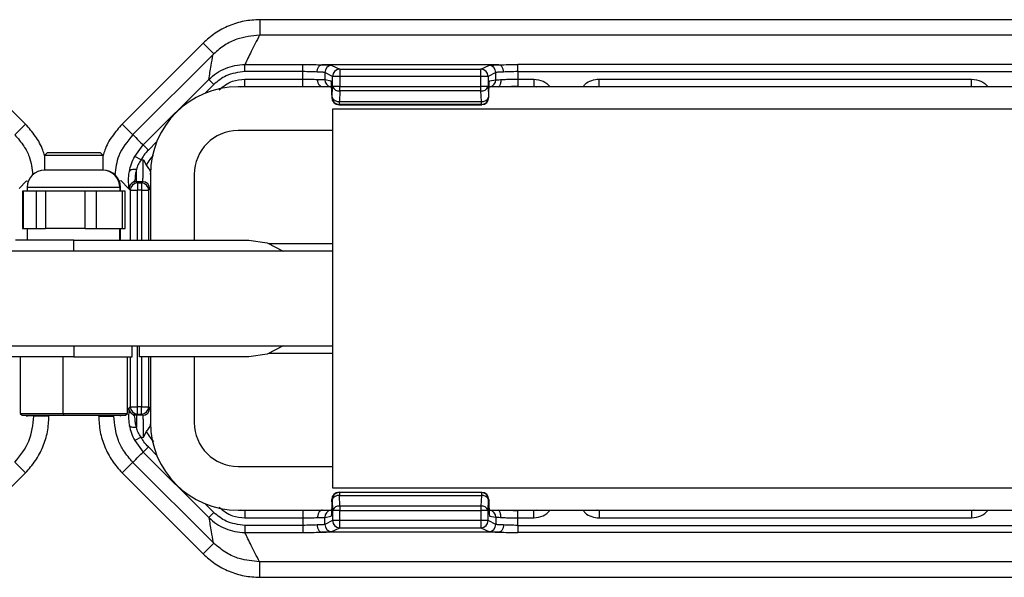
# Model space of a CAD drawing. Header units: millimetres. Extents: x -724 to 2929, y 427 to 799.
# Tile 21 of 50: x 230 to 297, y 427 to 466. Entities that reach past the tile are written whole.
import ezdxf

# ---------------------------------------------------------------- set-up
doc = ezdxf.new("R2010")
doc.units = ezdxf.units.MM

# ---------------------------------------------------------------- blocks, each defined once
blk = doc.blocks.new('Drawing View3')
at = {"color": 7, "linetype": 'Continuous', "lineweight": 25}
for p, q in [((819.957, 22.345), (717.943, 22.345)), ((717.943, 22.345), (717.943, 21.28)), ((819.957, 21.28), (717.943, 21.28)), ((696.345, 20.733), (701.886, 15.193)), ((714.055, 20.733), (708.514, 15.193)), ((714.055, 20.733), (714.785, 20.004)), ((709.253, 14.472), (714.743, 19.962)), ((714.785, 20.004), (714.743, 19.962)), ((716.923, 19.276), (720.898, 19.276)), ((716.923, 18.787), (716.923, 19.276)), ((720.898, 18.787), (720.898, 19.276)), ((734.319, 19.252), (722.191, 19.252)), ((722.885, 19.215), (723.414, 18.951)), ((723.414, 18.951), (733.096, 18.951)), ((733.096, 18.951), (733.625, 19.215)), ((735.612, 18.787), (735.612, 19.276)), ((802.288, 19.276), (735.612, 19.276)), ((709.962, 13.766), (714.447, 18.251)), ((714.794, 17.905), (714.447, 18.251)), ((720.898, 18.787), (716.923, 18.787)), ((716.923, 18.277), (720.898, 18.277)), ((716.923, 17.777), (716.923, 18.277)), ((720.898, 18.277), (720.898, 18.787)), ((720.898, 17.777), (720.898, 18.277)), ((722.925, 18.461), (722.396, 18.725)), ((722.396, 18.725), (722.396, 18.238)), ((722.396, 18.238), (722.821, 18.167)), ((722.925, 17.765), (722.925, 18.461)), ((723.424, 18.451), (723.424, 17.765)), ((733.095, 18.451), (723.424, 18.451)), ((733.095, 17.765), (733.095, 18.451)), ((733.584, 18.451), (733.095, 18.451)), ((733.584, 18.451), (733.584, 17.765)), ((734.114, 18.725), (733.585, 18.461)), ((733.689, 18.157), (734.114, 18.228)), ((734.114, 18.228), (734.114, 18.725)), ((735.612, 18.787), (735.612, 18.277)), ((735.612, 18.787), (802.288, 18.787)), ((735.612, 18.277), (736.71, 18.277)), ((735.612, 18.277), (735.612, 17.777)), ((736.71, 18.277), (736.71, 17.777)), ((741.19, 18.277), (766.71, 18.277)), ((741.19, 17.777), (741.19, 18.277)), ((766.71, 17.777), (766.71, 18.277)), ((714.794, 17.905), (714.202, 17.313)), ((722.938, 17.75), (716.45, 17.75)), ((716.587, 17.75), (716.923, 17.783)), ((716.923, 17.777), (720.898, 17.777)), ((722.897, 17.037), (722.925, 17.765)), ((723.424, 17.765), (722.925, 17.765)), ((723.424, 17.765), (733.095, 17.765)), ((723.424, 17.467), (723.424, 17.765)), ((733.584, 17.765), (733.095, 17.765)), ((733.584, 17.759), (733.613, 17.031)), ((804.328, 17.75), (733.649, 17.75)), ((735.612, 17.777), (736.71, 17.777)), ((736.71, 17.783), (736.875, 17.75)), ((740.998, 17.744), (741.19, 17.783)), ((741.19, 17.778), (741.052, 17.75)), ((741.19, 17.777), (766.71, 17.777)), ((766.71, 17.783), (766.875, 17.75)), ((766.848, 17.75), (766.71, 17.778)), ((722.872, 17.167), (722.873, 17.167)), ((722.872, 17.167), (722.872, 17.025)), ((722.872, 17.025), (722.873, 17.025)), ((722.873, 17.167), (722.873, 17.025)), ((722.873, 17.025), (722.897, 17.037)), ((723.424, 17.467), (723.396, 16.74)), ((733.095, 17.467), (723.424, 17.467)), ((733.123, 16.74), (733.095, 17.467)), ((733.613, 17.027), (733.637, 17.015)), ((733.638, 17.025), (733.638, 17.167)), ((733.638, 17.025), (733.638, 17.167)), ((733.638, 17.167), (733.638, 17.167)), ((733.638, 17.025), (733.638, 17.025)), ((722.95, 16.25), (814.95, 16.25)), ((722.95, -9.75), (722.95, 16.25)), ((723.396, 16.537), (723.372, 16.525)), ((723.372, 16.525), (733.148, 16.525)), ((723.372, 16.525), (723.372, 16.525)), ((723.372, 16.525), (733.148, 16.525)), ((723.396, 16.74), (733.123, 16.74)), ((723.396, 16.537), (723.396, 16.74)), ((733.124, 16.537), (723.396, 16.537)), ((733.148, 16.525), (733.124, 16.537)), ((701.886, 15.193), (701.156, 14.463)), ((708.514, 15.193), (709.244, 14.463)), ((722.95, 14.75), (716.45, 14.75)), ((709.374, 12.984), (709.962, 13.766)), ((710.308, 13.419), (709.962, 13.766)), ((710.887, 13.998), (710.308, 13.419)), ((703.4, 13.25), (703.2, 13.05)), ((703.2, 13.05), (703.2, 12.05)), ((704.805, 13.05), (703.2, 13.05)), ((703.4, 13.25), (704.845, 13.25)), ((707.2, 13.05), (704.805, 13.05)), ((704.845, 13.25), (707, 13.25)), ((707.2, 13.05), (707, 13.25)), ((707.2, 12.05), (707.2, 13.05)), ((709.803, 12.747), (709.374, 12.984)), ((709.803, 12.747), (709.963, 12.747)), ((709.963, 12.747), (710.177, 12.361)), ((707.165, 12.05), (703.2, 12.05)), ((707.165, 12.05), (707.167, 12.05)), ((707.2, 12.05), (707.167, 12.05)), ((709.488, 11.248), (709.488, 12.081)), ((710.45, 11.75), (710.45, 7.25)), ((710.459, 11.743), (710.457, 11.844)), ((713.45, 11.75), (713.45, 7.25)), ((701.962, 11.298), (701.451, 10.786)), ((701.962, 11.298), (702.081, 11.283)), ((702, 10.85), (702, 10.61)), ((708.344, 10.85), (702, 10.85)), ((708.438, 11.298), (708.307, 11.281)), ((708.347, 10.85), (708.344, 10.85)), ((708.347, 10.85), (708.347, 10.61)), ((708.4, 10.85), (708.347, 10.85)), ((708.4, 10.61), (708.4, 10.85)), ((708.438, 11.298), (708.949, 10.786)), ((709.488, 11.248), (709.567, 11.168)), ((709.912, 11.248), (709.488, 11.248)), ((709.567, 11.168), (709.567, 10.668)), ((709.567, 11.168), (709.832, 11.168)), ((709.832, 11.168), (709.912, 11.248)), ((709.832, 11.168), (709.832, 10.668)), ((701.674, 10.61), (701.674, 8.05)), ((701.721, 10.61), (701.674, 10.61)), ((701.721, 10.61), (701.721, 8.05)), ((702.185, 10.61), (701.721, 10.61)), ((702.649, 10.61), (702.185, 10.61)), ((702.649, 8.05), (702.649, 10.61)), ((703.258, 10.61), (702.649, 10.61)), ((703.258, 10.61), (703.258, 8.05)), ((704.621, 10.61), (703.258, 10.61)), ((705.984, 10.61), (704.621, 10.61)), ((705.984, 8.05), (705.984, 10.61)), ((706.737, 10.61), (705.984, 10.61)), ((706.737, 10.61), (706.737, 8.05)), ((707.636, 10.61), (706.737, 10.61)), ((708.534, 10.61), (707.636, 10.61)), ((708.534, 8.05), (708.534, 10.61)), ((708.726, 10.61), (708.534, 10.61)), ((708.726, 8.05), (708.726, 10.61)), ((708.988, 10.748), (708.949, 10.786)), ((709.068, 10.668), (708.988, 10.748)), ((709.068, 10.668), (709.567, 10.668)), ((709.068, 10.668), (709.068, 7.25)), ((709.832, 10.668), (709.567, 10.668)), ((709.567, 7.25), (709.567, 10.668)), ((709.832, 10.668), (710.332, 10.668)), ((709.832, 10.668), (709.832, 7.25)), ((710.412, 10.748), (710.332, 10.668)), ((710.332, 7.25), (710.332, 10.668)), ((701.674, 8.05), (701.721, 8.05)), ((701.721, 8.05), (702.649, 8.05)), ((702, 8.05), (702, 7.25)), ((702.649, 8.05), (703.258, 8.05)), ((705.984, 8.05), (703.258, 8.05)), ((705.984, 8.05), (706.737, 8.05)), ((706.737, 8.05), (708.534, 8.05)), ((708.347, 7.25), (708.347, 8.05)), ((708.4, 7.25), (708.4, 8.05)), ((708.534, 8.05), (708.726, 8.05)), ((705.2, 7.25), (701.2, 7.25)), ((705.2, 7.25), (717.2, 7.25)), ((705.2, 6.5), (705.2, 7.25)), ((722.95, 7), (718.592, 7)), ((722.95, 6.5), (687.45, 6.5)), ((687.45, 0), (722.95, 0)), ((705.2, 0), (705.2, -0.75)), ((709.2, -0.75), (709.2, 0)), ((709.567, -4.168), (709.567, 0)), ((709.7, -0.75), (709.7, 0)), ((718.592, -0.5), (722.95, -0.5)), ((705.2, -0.75), (693.2, -0.75)), ((701.533, -0.75), (701.533, -4.617)), ((704.477, -4.617), (704.477, -0.75)), ((705.2, -0.75), (709.2, -0.75)), ((708.867, -4.617), (708.867, -0.75)), ((709.068, -0.75), (709.068, -4.168)), ((717.2, -0.75), (709.7, -0.75)), ((709.832, -0.75), (709.832, -4.168)), ((710.332, -4.168), (710.332, -0.75)), ((710.45, -0.75), (710.45, -5.25)), ((713.45, -0.75), (713.45, -5.25)), ((701.533, -4.617), (701.667, -4.75)), ((701.533, -4.617), (704.477, -4.617)), ((704.477, -4.617), (704.503, -4.75)), ((704.477, -4.617), (708.867, -4.617)), ((708.733, -4.75), (708.867, -4.617)), ((708.867, -4.369), (708.949, -4.286)), ((708.988, -4.248), (708.949, -4.286)), ((709.068, -4.168), (708.988, -4.248)), ((709.068, -4.168), (709.567, -4.168)), ((709.488, -4.748), (709.567, -4.668)), ((709.567, -4.668), (709.567, -4.168)), ((709.832, -4.168), (709.567, -4.168)), ((709.567, -4.668), (709.832, -4.668)), ((709.832, -4.168), (710.332, -4.168)), ((709.832, -4.668), (709.832, -4.168)), ((709.832, -4.668), (709.912, -4.748)), ((710.412, -4.248), (710.332, -4.168)), ((701.667, -4.75), (704.503, -4.75)), ((702.464, -4.75), (702.464, -4.793)), ((703.496, -4.806), (702.464, -4.806)), ((703.496, -4.806), (703.496, -4.75)), ((704.503, -4.75), (708.733, -4.75)), ((706.904, -4.806), (706.904, -4.75)), ((706.904, -4.806), (707.936, -4.806)), ((707.936, -4.75), (707.936, -4.793)), ((709.912, -4.748), (709.488, -4.748)), ((709.488, -4.748), (709.488, -5.581)), ((709.963, -6.247), (710.177, -5.861)), ((709.803, -6.247), (709.374, -6.484)), ((709.374, -6.484), (709.962, -7.266)), ((709.803, -6.247), (709.963, -6.247)), ((710.308, -6.919), (709.962, -7.266)), ((709.962, -7.266), (714.447, -11.751)), ((710.887, -7.498), (710.308, -6.919)), ((701.886, -8.693), (701.156, -7.963)), ((708.514, -8.693), (709.244, -7.963)), ((709.253, -7.972), (714.743, -13.462)), ((696.345, -14.233), (701.886, -8.693)), ((714.055, -14.233), (708.514, -8.693)), ((716.45, -8.25), (722.95, -8.25)), ((814.95, -9.75), (722.95, -9.75)), ((723.396, -10.037), (723.372, -10.025)), ((723.372, -10.025), (733.148, -10.025)), ((723.372, -10.025), (723.372, -10.025)), ((723.372, -10.025), (733.148, -10.025)), ((723.396, -10.037), (723.396, -10.24)), ((733.124, -10.037), (723.396, -10.037)), ((733.148, -10.025), (733.124, -10.037)), ((722.872, -10.525), (722.873, -10.525)), ((722.872, -10.667), (722.872, -10.525)), ((722.872, -10.667), (722.873, -10.667)), ((722.873, -10.667), (722.873, -10.525)), ((722.873, -10.525), (722.897, -10.537)), ((722.897, -10.537), (722.925, -11.265)), ((723.424, -10.967), (723.396, -10.24)), ((723.396, -10.24), (733.123, -10.24)), ((733.123, -10.24), (733.095, -10.967)), ((733.584, -11.259), (733.613, -10.531)), ((733.613, -10.527), (733.637, -10.515)), ((733.638, -10.667), (733.638, -10.525)), ((733.638, -10.525), (733.638, -10.667)), ((733.638, -10.525), (733.638, -10.525)), ((733.638, -10.667), (733.638, -10.667)), ((714.794, -11.405), (714.202, -10.813)), ((714.794, -11.405), (714.447, -11.751)), ((716.45, -11.25), (722.861, -11.25)), ((716.923, -11.283), (716.587, -11.25)), ((720.898, -11.277), (716.923, -11.277)), ((716.923, -11.277), (716.923, -11.777)), ((720.898, -11.277), (720.898, -11.777)), ((722.925, -11.265), (722.925, -11.961)), ((723.424, -11.265), (722.925, -11.265)), ((723.424, -10.967), (723.424, -11.265)), ((733.095, -10.967), (723.424, -10.967)), ((723.424, -11.951), (723.424, -11.265)), ((723.424, -11.265), (733.095, -11.265)), ((733.095, -11.265), (733.095, -11.951)), ((733.584, -11.265), (733.095, -11.265)), ((733.572, -11.25), (804.251, -11.25)), ((733.584, -11.951), (733.584, -11.265)), ((736.71, -11.277), (735.612, -11.277)), ((735.612, -11.777), (735.612, -11.277)), ((736.875, -11.25), (736.71, -11.283)), ((736.71, -11.777), (736.71, -11.277)), ((741.19, -11.283), (740.998, -11.244)), ((741.19, -11.278), (741.052, -11.25)), ((766.71, -11.277), (741.19, -11.277)), ((741.19, -11.277), (741.19, -11.777)), ((766.875, -11.25), (766.71, -11.283)), ((766.848, -11.25), (766.71, -11.278)), ((766.71, -11.277), (766.71, -11.777)), ((716.923, -11.777), (720.898, -11.777)), ((720.898, -11.777), (720.898, -12.287)), ((722.396, -11.738), (722.821, -11.667)), ((722.396, -12.225), (722.396, -11.738)), ((722.925, -11.961), (722.396, -12.225)), ((733.095, -11.951), (723.424, -11.951)), ((733.584, -11.951), (733.095, -11.951)), ((734.114, -12.225), (733.585, -11.961)), ((733.689, -11.657), (734.114, -11.728)), ((734.114, -11.728), (734.114, -12.225)), ((735.612, -12.287), (735.612, -11.777)), ((735.612, -11.777), (736.71, -11.777)), ((741.19, -11.777), (766.71, -11.777)), ((720.898, -12.287), (716.923, -12.287)), ((716.923, -12.287), (716.923, -12.776)), ((716.923, -12.776), (720.898, -12.776)), ((720.898, -12.287), (720.898, -12.776)), ((734.319, -12.752), (722.191, -12.752)), ((722.885, -12.715), (723.414, -12.451)), ((723.414, -12.451), (733.096, -12.451)), ((733.096, -12.451), (733.625, -12.715)), ((735.612, -12.287), (735.612, -12.776)), ((735.612, -12.287), (802.288, -12.287)), ((802.288, -12.776), (735.612, -12.776)), ((714.785, -13.504), (714.743, -13.462)), ((714.055, -14.233), (714.785, -13.504)), ((819.957, -14.78), (717.943, -14.78)), ((717.943, -15.845), (717.943, -14.78)), ((717.943, -15.845), (819.957, -15.845))]:
    blk.add_line(p, q, dxfattribs=at)
at = {"color": 7, "linetype": 'Continuous', "lineweight": 25, "flags": 128}
for points in [[(709.488, 12.081), (709.4, 12.09), (709.315, 12.092), (709.236, 12.086), (709.165, 12.072), (709.105, 12.052), (709.057, 12.025), (709.024, 11.993), (709.007, 11.957)], [(717.2, 7.25), (718.436, 7.054), (719.532, 6.5)], [(719.532, 0), (718.436, -0.554), (717.2, -0.75)], [(709.488, -5.581), (709.4, -5.59), (709.315, -5.592), (709.236, -5.586), (709.165, -5.572), (709.105, -5.552), (709.057, -5.525), (709.024, -5.493), (709.007, -5.457)]]:
    blk.add_lwpolyline(points, dxfattribs=at)
at = {"color": 7, "linetype": 'Continuous', "lineweight": 25}
for centre, radius, start, end in [((722.886, 18.725), 0.49, 90.12137, 179.93757), ((723.416, 18.46), 0.49, 90.12137, 179.93757), ((723.416, 18.459), 0.491, 90.1836, 179.8164), ((733.094, 18.46), 0.49, 0.06243, 89.87863), ((733.624, 18.725), 0.49, 0.06243, 89.87863), ((722.895, 18.237), 0.499, 179.93639, 257.30598), ((733.625, 18.227), 0.49, 282.8352, 0.05424), ((716.45, 11.75), 6, 90, 180), ((723.361, 17.928), 0.466, 200.59392, 277.80251), ((733.157, 17.919), 0.457, 262.19749, 339.40608), ((723.372, 17.025), 0.5, 180, 270), ((723.373, 17.026), 0.5, 180.06243, 269.87863), ((723.333, 17.201), 0.466, 200.59392, 277.80251), ((723.397, 17.038), 0.5, 180.06243, 269.87863), ((733.185, 17.192), 0.457, 262.19749, 339.40608), ((733.123, 17.028), 0.49, 270.12137, 359.93757), ((733.147, 17.016), 0.49, 270.12137, 359.93757), ((716.45, 11.75), 3, 90, 180), ((703.2, 10.85), 1.2, 90, 180), ((707.157, 10.86), 1.19, 359.52683, 89.51888), ((707.2, 10.85), 1.2, 0, 90), ((709.568, 10.668), 0.5, 90.04597, 179.95403), ((709.832, 10.668), 0.5, 0.04597, 89.95403), ((709.912, 10.748), 0.5, 0.04597, 89.95403), ((709.568, -4.168), 0.5, 180.04597, 269.95403), ((709.832, -4.168), 0.5, 270.04597, 359.95403), ((709.912, -4.248), 0.5, 270.04597, 359.95403), ((716.45, -5.25), 6, 180, 270), ((716.45, -5.25), 3, 180, 270), ((723.372, -10.525), 0.5, 90, 180), ((723.373, -10.526), 0.5, 90.12137, 179.93757), ((723.397, -10.538), 0.5, 90.12137, 179.93757), ((733.123, -10.528), 0.49, 0.06243, 89.87863), ((733.147, -10.516), 0.49, 0.06243, 89.87863), ((723.333, -10.701), 0.466, 82.19749, 159.40608), ((733.185, -10.692), 0.457, 20.59392, 97.80251), ((722.895, -11.737), 0.499, 102.69402, 180.06361), ((723.361, -11.428), 0.466, 82.19749, 159.40608), ((733.157, -11.419), 0.457, 20.59392, 97.80251), ((733.625, -11.727), 0.49, 359.94576, 77.1648), ((723.416, -11.959), 0.491, 180.1836, 269.8164), ((723.416, -11.96), 0.49, 180.06243, 269.87863), ((733.094, -11.96), 0.49, 270.12137, 359.93757), ((722.886, -12.225), 0.49, 180.06243, 269.87863), ((733.624, -12.225), 0.49, 270.12137, 359.93757)]:
    blk.add_arc(centre, radius, start, end, dxfattribs=at)
for points, knots in [([(717.943, 22.345), (717.581, 22.324), (716.861, 22.283), (715.824, 21.953), (714.861, 21.453), (714.323, 20.973), (714.055, 20.733)], [0, 0, 0, 0, 0.251399, 0.500422, 0.750603, 1, 1, 1, 1]), ([(717.924, 21.28), (717.396, 21.227), (716.563, 21.142), (715.512, 20.623), (715.032, 20.214), (714.785, 20.004)], [0, 0, 0, 0, 0.455145, 0.719094, 1, 1, 1, 1]), ([(717.924, 21.28), (717.728, 20.906), (717.38, 20.238), (717.063, 19.57), (716.923, 19.276)], [0, 0, 0, 0, 0.560004, 1, 1, 1, 1]), ([(717.924, 21.28), (717.927, 21.28), (717.934, 21.28), (717.941, 21.28), (717.943, 21.28)], [0, 0, 0, 0, 0.559994, 1, 1, 1, 1]), ([(714.447, 18.251), (714.501, 18.569), (714.596, 19.136), (714.698, 19.71), (714.743, 19.962)], [0, 0, 0, 0, 0.5600014, 1, 1, 1, 1]), ([(714.447, 18.251), (714.619, 18.404), (714.962, 18.71), (715.576, 19.028), (716.235, 19.237), (716.693, 19.263), (716.923, 19.276)], [0, 0, 0, 0, 0.250771, 0.499923, 0.749565, 1, 1, 1, 1]), ([(720.898, 19.276), (721.161, 19.275), (721.63, 19.272), (722.012, 19.258), (722.18, 19.252)], [0, 0, 0, 0, 0.559922, 1, 1, 1, 1]), ([(721.866, 18.762), (721.869, 18.797), (721.873, 18.867), (721.897, 18.968), (721.933, 19.058), (721.992, 19.153), (722.076, 19.231), (722.147, 19.245), (722.18, 19.252)], [0, 0, 0, 0, 0.139541, 0.281229, 0.42135, 0.556376, 0.799485, 1, 1, 1, 1]), ([(722.18, 19.252), (722.181, 19.252), (722.182, 19.252), (722.186, 19.252), (722.189, 19.252), (722.191, 19.252)], [0, 0, 0, 0, 0.279345, 0.559313, 1, 1, 1, 1]), ([(722.191, 19.252), (722.399, 19.246), (722.771, 19.236), (722.85, 19.221), (722.885, 19.215)], [0, 0, 0, 0, 0.559975, 1, 1, 1, 1]), ([(723.414, 18.951), (723.414, 18.951), (723.414, 18.95), (723.414, 18.95), (723.414, 18.95)], [0, 0, 0, 0, 0.56, 1, 1, 1, 1]), ([(723.414, 18.95), (723.415, 18.943), (723.415, 18.928), (723.417, 18.852), (723.419, 18.761), (723.42, 18.672), (723.422, 18.567), (723.424, 18.49), (723.424, 18.451)], [0, 0, 0, 0, 0.19781, 0.429961, 0.559488, 0.697674, 0.844514, 1, 1, 1, 1]), ([(733.625, 19.215), (733.678, 19.223), (733.772, 19.237), (734.152, 19.248), (734.319, 19.252)], [0, 0, 0, 0, 0.560027, 1, 1, 1, 1]), ([(734.319, 19.252), (734.322, 19.252), (734.325, 19.252), (734.328, 19.252), (734.33, 19.252), (734.33, 19.252)], [0, 0, 0, 0, 0.559257, 0.77874, 1, 1, 1, 1]), ([(734.33, 19.252), (734.549, 19.26), (734.938, 19.274), (735.406, 19.276), (735.612, 19.276)], [0, 0, 0, 0, 0.560071, 1, 1, 1, 1]), ([(734.644, 18.762), (734.641, 18.797), (734.637, 18.868), (734.613, 18.968), (734.577, 19.058), (734.518, 19.153), (734.434, 19.231), (734.362, 19.245), (734.33, 19.252)], [0, 0, 0, 0, 0.139837, 0.281809, 0.422153, 0.557296, 0.800225, 1, 1, 1, 1]), ([(716.923, 18.787), (716.476, 18.735), (715.678, 18.642), (715.064, 18.13), (714.794, 17.905)], [0, 0, 0, 0, 0.558912, 1, 1, 1, 1]), ([(715.154, 17.544), (715.447, 17.776), (715.97, 18.191), (716.631, 18.251), (716.923, 18.277)], [0, 0, 0, 0, 0.558952, 1, 1, 1, 1]), ([(721.866, 18.762), (721.717, 18.77), (721.425, 18.784), (721.071, 18.786), (720.898, 18.787)], [0, 0, 0, 0, 0.510825, 1, 1, 1, 1]), ([(720.898, 18.277), (721.079, 18.276), (721.45, 18.273), (721.749, 18.258), (721.903, 18.25)], [0, 0, 0, 0, 0.48812, 1, 1, 1, 1]), ([(722.396, 18.725), (722.38, 18.73), (722.351, 18.737), (722.188, 18.751), (721.989, 18.758), (721.866, 18.762)], [0, 0, 0, 0, 0.302331, 0.570083, 1, 1, 1, 1]), ([(721.903, 18.25), (722.017, 18.248), (722.202, 18.246), (722.354, 18.242), (722.381, 18.239), (722.396, 18.238)], [0, 0, 0, 0, 0.43002, 0.69773, 1, 1, 1, 1]), ([(722.232, 17.75), (722.197, 17.754), (722.119, 17.764), (722.029, 17.842), (721.966, 17.94), (721.929, 18.034), (721.906, 18.139), (721.904, 18.213), (721.903, 18.25)], [0, 0, 0, 0, 0.198541, 0.4416726, 0.5773375, 0.7181968, 0.8604156, 1, 1, 1, 1]), ([(723.424, 18.451), (723.385, 18.452), (723.312, 18.453), (723.192, 18.455), (723.065, 18.458), (722.955, 18.46), (722.935, 18.461), (722.925, 18.461)], [0, 0, 0, 0, 0.155365, 0.290749, 0.500796, 0.757657, 1, 1, 1, 1]), ([(733.585, 18.461), (733.585, 18.461), (733.585, 18.46), (733.584, 18.457), (733.584, 18.454), (733.584, 18.452), (733.584, 18.451)], [0, 0, 0, 0, 0.270759, 0.562561, 0.789542, 1, 1, 1, 1]), ([(734.644, 18.762), (734.521, 18.758), (734.322, 18.751), (734.159, 18.737), (734.13, 18.73), (734.114, 18.725)], [0, 0, 0, 0, 0.429917, 0.697669, 1, 1, 1, 1]), ([(734.444, 18.238), (734.448, 18.202), (734.456, 18.13), (734.446, 18.027), (734.423, 17.935), (734.383, 17.839), (734.333, 17.774), (734.313, 17.766), (734.308, 17.764)], [0, 0, 0, 0, 0.1550213, 0.3132251, 0.4706608, 0.6236755, 0.9052894, 1, 1, 1, 1]), ([(734.444, 18.238), (734.524, 18.244), (734.681, 18.256), (734.978, 18.268), (735.291, 18.275), (735.507, 18.276), (735.612, 18.277)], [0, 0, 0, 0, 0.263642, 0.518162, 0.7636, 1, 1, 1, 1]), ([(735.612, 18.787), (735.439, 18.786), (735.085, 18.784), (734.793, 18.77), (734.644, 18.762)], [0, 0, 0, 0, 0.489175, 1, 1, 1, 1]), ([(736.71, 18.277), (736.933, 18.251), (737.37, 18.201), (737.687, 17.898), (737.842, 17.75)], [0, 0, 0, 0, 0.512053, 1, 1, 1, 1]), ([(740.093, 17.75), (740.137, 17.813), (740.28, 18.019), (740.677, 18.219), (741.019, 18.258), (741.19, 18.277)], [0, 0, 0, 0, 0.182008, 0.590038, 1, 1, 1, 1]), ([(766.71, 18.277), (766.933, 18.251), (767.37, 18.201), (767.687, 17.898), (767.843, 17.75)], [0, 0, 0, 0, 0.5110526, 1, 1, 1, 1]), ([(722.873, 17.167), (722.872, 17.308), (722.87, 17.601), (722.856, 17.936), (722.838, 18.132), (722.827, 18.156), (722.821, 18.167)], [0, 0, 0, 0, 0.2702044, 0.5621819, 0.789489, 1, 1, 1, 1]), ([(722.945, 17.76), (722.935, 17.75), (722.912, 17.726), (722.896, 17.615), (722.885, 17.427), (722.88, 17.258), (722.878, 17.167)], [0, 0, 0, 0, 0.168558, 0.399815, 0.675408, 1, 1, 1, 1]), ([(733.584, 17.765), (733.584, 17.763), (733.584, 17.761), (733.584, 17.759), (733.584, 17.759)], [0, 0, 0, 0, 0.559934, 1, 1, 1, 1]), ([(733.638, 17.167), (733.639, 17.307), (733.641, 17.597), (733.654, 17.928), (733.672, 18.122), (733.684, 18.146), (733.689, 18.157)], [0, 0, 0, 0, 0.270204, 0.562182, 0.789489, 1, 1, 1, 1]), ([(734.309, 17.756), (734.349, 17.758), (734.486, 17.765), (734.786, 17.774), (735.187, 17.782), (735.47, 17.783), (735.612, 17.783)], [0, 0, 0, 0, 0.121339, 0.414054, 0.706904, 1, 1, 1, 1]), ([(733.613, 17.031), (733.613, 17.031), (733.613, 17.029), (733.613, 17.028), (733.613, 17.027), (733.613, 17.027)], [0, 0, 0, 0, 0.277305, 0.56188, 1, 1, 1, 1]), ([(733.637, 17.015), (733.637, 17.015), (733.637, 17.015), (733.638, 17.017), (733.638, 17.019), (733.638, 17.022), (733.638, 17.024), (733.638, 17.025)], [0, 0, 0, 0, 0.176591, 0.367133, 0.563896, 0.790766, 1, 1, 1, 1]), ([(733.148, 16.525), (733.148, 16.525), (733.148, 16.525), (733.148, 16.525), (733.148, 16.525)], [0, 0, 0, 0, 0.56, 1, 1, 1, 1]), ([(703.186, 13.05), (703.153, 13.17), (703.022, 13.635), (702.599, 14.382), (702.124, 14.922), (701.886, 15.193)], [0, 0, 0, 0, 0.147926, 0.572025, 1, 1, 1, 1]), ([(708.514, 15.193), (708.276, 14.922), (707.801, 14.382), (707.378, 13.635), (707.247, 13.17), (707.214, 13.05)], [0, 0, 0, 0, 0.427975, 0.852073, 1, 1, 1, 1]), ([(701.156, 14.463), (701.375, 14.211), (701.769, 13.757), (702.252, 12.835), (702.334, 12.142), (702.384, 11.717)], [0, 0, 0, 0, 0.325025, 0.586348, 1, 1, 1, 1]), ([(709.244, 14.463), (708.863, 14.004), (708.193, 13.198), (708.072, 12.166), (708.019, 11.721)], [0, 0, 0, 0, 0.569809, 1, 1, 1, 1]), ([(709.253, 14.472), (709.251, 14.47), (709.248, 14.467), (709.245, 14.465), (709.244, 14.463)], [0, 0, 0, 0, 0.56, 1, 1, 1, 1]), ([(709.253, 14.472), (709.379, 14.334), (709.604, 14.087), (709.853, 13.864), (709.962, 13.766)], [0, 0, 0, 0, 0.560004, 1, 1, 1, 1]), ([(709.007, 11.957), (709.045, 12.13), (709.122, 12.478), (709.29, 12.815), (709.374, 12.984)], [0, 0, 0, 0, 0.498303, 1, 1, 1, 1]), ([(710.308, 13.419), (710.201, 13.303), (710.01, 13.096), (709.866, 12.854), (709.803, 12.747)], [0, 0, 0, 0, 0.559707, 1, 1, 1, 1]), ([(710.177, 12.361), (710.253, 12.503), (710.388, 12.756), (710.583, 12.966), (710.669, 13.059)], [0, 0, 0, 0, 0.5598036, 1, 1, 1, 1]), ([(709.803, 12.747), (709.731, 12.639), (709.589, 12.424), (709.521, 12.194), (709.488, 12.081)], [0, 0, 0, 0, 0.507374, 1, 1, 1, 1]), ([(709.912, 11.248), (709.916, 11.259), (709.924, 11.28), (709.936, 11.423), (709.95, 11.701), (709.961, 12.174), (709.962, 12.56), (709.963, 12.747)], [0, 0, 0, 0, 0.1532647, 0.2879693, 0.5008785, 0.7569683, 1, 1, 1, 1]), ([(710.177, 12.361), (710.208, 12.314), (710.269, 12.22), (710.375, 12.099), (710.444, 11.98), (710.453, 11.886), (710.457, 11.844)], [0, 0, 0, 0, 0.249356, 0.499656, 0.772858, 1, 1, 1, 1]), ([(708.954, 11.285), (708.953, 11.387), (708.952, 11.593), (708.988, 11.835), (709.007, 11.957)], [0, 0, 0, 0, 0.493609, 1, 1, 1, 1]), ([(709.488, 12.081), (709.461, 11.965), (709.408, 11.733), (709.41, 11.462), (709.384, 11.33), (709.312, 11.256), (709.231, 11.2), (709.114, 11.103), (709.01, 10.943), (708.996, 10.819), (708.988, 10.748)], [0, 0, 0, 0, 0.199132, 0.396786, 0.598319, 0.653095, 0.717496, 0.81564, 0.895739, 1, 1, 1, 1]), ([(708.988, 10.748), (708.981, 10.787), (708.968, 10.856), (708.958, 11.153), (708.954, 11.284)], [0, 0, 0, 0, 0.559781, 1, 1, 1, 1]), ([(709.488, 11.248), (709.453, 11.246), (709.386, 11.242), (709.261, 11.202), (709.125, 11.111), (709.034, 10.975), (708.994, 10.85), (708.99, 10.782), (708.988, 10.748)], [0, 0, 0, 0, 0.130705, 0.25774, 0.5, 0.742232, 0.869274, 1, 1, 1, 1]), ([(708.988, -4.248), (708.981, -4.287), (708.968, -4.356), (708.958, -4.653), (708.954, -4.784)], [0, 0, 0, 0, 0.559781, 1, 1, 1, 1]), ([(709.488, -4.748), (709.453, -4.746), (709.386, -4.742), (709.261, -4.702), (709.125, -4.611), (709.034, -4.475), (708.994, -4.35), (708.99, -4.282), (708.988, -4.248)], [0, 0, 0, 0, 0.130726, 0.257768, 0.5000002, 0.7422598, 0.8692948, 1, 1, 1, 1]), ([(709.488, -5.581), (709.461, -5.465), (709.408, -5.233), (709.41, -4.962), (709.384, -4.83), (709.312, -4.756), (709.231, -4.7), (709.114, -4.603), (709.01, -4.443), (708.996, -4.319), (708.988, -4.248)], [0, 0, 0, 0, 0.199132, 0.396786, 0.598319, 0.653095, 0.717496, 0.81564, 0.895739, 1, 1, 1, 1]), ([(701.156, -7.963), (701.53, -7.501), (702.278, -6.577), (702.402, -5.396), (702.464, -4.806)], [0, 0, 0, 0, 0.5004535, 1, 1, 1, 1]), ([(701.886, -8.693), (702.127, -8.422), (702.607, -7.884), (703.107, -6.918), (703.435, -5.884), (703.475, -5.165), (703.496, -4.806)], [0, 0, 0, 0, 0.251262, 0.500249, 0.750474, 1, 1, 1, 1]), ([(701.962, -4.798), (702.056, -4.779), (702.223, -4.745), (702.39, -4.778), (702.464, -4.793)], [0, 0, 0, 0, 0.560019, 1, 1, 1, 1]), ([(702.464, -4.806), (702.464, -4.803), (702.464, -4.799), (702.464, -4.795), (702.464, -4.793)], [0, 0, 0, 0, 0.56, 1, 1, 1, 1]), ([(706.904, -4.806), (706.925, -5.165), (706.965, -5.884), (707.293, -6.918), (707.793, -7.884), (708.273, -8.422), (708.514, -8.693)], [0, 0, 0, 0, 0.249526, 0.499751, 0.748738, 1, 1, 1, 1]), ([(708.438, -4.798), (708.344, -4.779), (708.177, -4.745), (708.01, -4.778), (707.936, -4.793)], [0, 0, 0, 0, 0.5600186, 1, 1, 1, 1]), ([(707.936, -4.806), (707.936, -4.803), (707.936, -4.799), (707.936, -4.795), (707.936, -4.793)], [0, 0, 0, 0, 0.56, 1, 1, 1, 1]), ([(709.244, -7.963), (709.025, -7.711), (708.629, -7.257), (708.092, -6.207), (707.999, -5.372), (707.936, -4.806)], [0, 0, 0, 0, 0.2860724, 0.5160768, 1, 1, 1, 1]), ([(708.954, -4.785), (708.953, -4.887), (708.952, -5.093), (708.988, -5.335), (709.007, -5.457)], [0, 0, 0, 0, 0.4936086, 1, 1, 1, 1]), ([(709.912, -4.748), (709.916, -4.759), (709.924, -4.78), (709.936, -4.923), (709.95, -5.201), (709.961, -5.674), (709.962, -6.06), (709.963, -6.247)], [0, 0, 0, 0, 0.153275, 0.287982, 0.500879, 0.756977, 1, 1, 1, 1]), ([(710.177, -5.861), (710.204, -5.818), (710.265, -5.724), (710.37, -5.606), (710.435, -5.492), (710.454, -5.407), (710.457, -5.361), (710.457, -5.349), (710.457, -5.346), (710.457, -5.345), (710.457, -5.344), (710.457, -5.344), (710.457, -5.344)], [0, 0, 0, 0, 0.2254536, 0.4991843, 0.7488936, 0.936665, 0.9832277, 0.9952343, 0.9984824, 0.99944, 0.999764, 1, 1, 1, 1]), ([(709.007, -5.457), (709.045, -5.63), (709.122, -5.978), (709.29, -6.315), (709.374, -6.484)], [0, 0, 0, 0, 0.498303, 1, 1, 1, 1]), ([(709.803, -6.247), (709.731, -6.139), (709.589, -5.924), (709.521, -5.694), (709.488, -5.581)], [0, 0, 0, 0, 0.507374, 1, 1, 1, 1]), ([(710.177, -5.861), (710.253, -6.003), (710.388, -6.256), (710.583, -6.466), (710.669, -6.559)], [0, 0, 0, 0, 0.5598036, 1, 1, 1, 1]), ([(710.308, -6.919), (710.201, -6.803), (710.01, -6.596), (709.866, -6.354), (709.803, -6.247)], [0, 0, 0, 0, 0.5597072, 1, 1, 1, 1]), ([(709.253, -7.972), (709.379, -7.834), (709.604, -7.587), (709.853, -7.364), (709.962, -7.266)], [0, 0, 0, 0, 0.560004, 1, 1, 1, 1]), ([(709.253, -7.972), (709.251, -7.97), (709.248, -7.967), (709.245, -7.965), (709.244, -7.963)], [0, 0, 0, 0, 0.56, 1, 1, 1, 1]), ([(733.148, -10.025), (733.148, -10.025), (733.148, -10.025), (733.148, -10.025), (733.148, -10.025)], [0, 0, 0, 0, 0.56, 1, 1, 1, 1]), ([(722.873, -10.667), (722.872, -10.808), (722.87, -11.101), (722.856, -11.436), (722.838, -11.632), (722.827, -11.656), (722.821, -11.667)], [0, 0, 0, 0, 0.270204, 0.562182, 0.789489, 1, 1, 1, 1]), ([(733.567, -11.257), (733.577, -11.247), (733.599, -11.223), (733.615, -11.112), (733.626, -10.925), (733.63, -10.758), (733.632, -10.667)], [0, 0, 0, 0, 0.171351, 0.401912, 0.676602, 1, 1, 1, 1]), ([(733.613, -10.531), (733.613, -10.531), (733.613, -10.529), (733.613, -10.528), (733.613, -10.527), (733.613, -10.527)], [0, 0, 0, 0, 0.277305, 0.56188, 1, 1, 1, 1]), ([(733.637, -10.515), (733.637, -10.515), (733.637, -10.515), (733.638, -10.517), (733.638, -10.519), (733.638, -10.522), (733.638, -10.524), (733.638, -10.525)], [0, 0, 0, 0, 0.176591, 0.367133, 0.563896, 0.790766, 1, 1, 1, 1]), ([(733.638, -10.667), (733.639, -10.807), (733.641, -11.097), (733.654, -11.428), (733.672, -11.622), (733.684, -11.646), (733.689, -11.657)], [0, 0, 0, 0, 0.2702044, 0.5621819, 0.789489, 1, 1, 1, 1]), ([(716.923, -12.287), (716.476, -12.235), (715.678, -12.142), (715.064, -11.63), (714.794, -11.405)], [0, 0, 0, 0, 0.558912, 1, 1, 1, 1]), ([(715.154, -11.044), (715.447, -11.276), (715.97, -11.691), (716.631, -11.751), (716.923, -11.777)], [0, 0, 0, 0, 0.558952, 1, 1, 1, 1]), ([(722.232, -11.25), (722.197, -11.254), (722.119, -11.264), (722.029, -11.343), (721.967, -11.441), (721.929, -11.535), (721.906, -11.64), (721.904, -11.713), (721.903, -11.75)], [0, 0, 0, 0, 0.1998895, 0.4433923, 0.5788608, 0.7193153, 0.8609962, 1, 1, 1, 1]), ([(733.584, -11.265), (733.584, -11.263), (733.584, -11.261), (733.584, -11.259), (733.584, -11.259)], [0, 0, 0, 0, 0.559934, 1, 1, 1, 1]), ([(734.444, -11.738), (734.448, -11.702), (734.456, -11.63), (734.446, -11.526), (734.423, -11.434), (734.382, -11.339), (734.332, -11.274), (734.312, -11.266), (734.307, -11.264)], [0, 0, 0, 0, 0.155151, 0.313518, 0.471154, 0.62438, 0.906228, 1, 1, 1, 1]), ([(735.612, -11.283), (735.47, -11.283), (735.187, -11.282), (734.786, -11.274), (734.486, -11.265), (734.349, -11.258), (734.309, -11.256)], [0, 0, 0, 0, 0.293013, 0.58578, 0.878412, 1, 1, 1, 1]), ([(736.71, -11.777), (736.933, -11.751), (737.37, -11.701), (737.687, -11.398), (737.842, -11.25)], [0, 0, 0, 0, 0.512053, 1, 1, 1, 1]), ([(740.093, -11.25), (740.137, -11.313), (740.28, -11.519), (740.677, -11.719), (741.019, -11.758), (741.19, -11.777)], [0, 0, 0, 0, 0.182008, 0.590038, 1, 1, 1, 1]), ([(766.71, -11.777), (766.933, -11.751), (767.37, -11.701), (767.687, -11.398), (767.843, -11.25)], [0, 0, 0, 0, 0.511053, 1, 1, 1, 1]), ([(714.447, -11.751), (714.619, -11.904), (714.962, -12.21), (715.576, -12.528), (716.235, -12.737), (716.693, -12.763), (716.923, -12.776)], [0, 0, 0, 0, 0.250771, 0.499923, 0.749565, 1, 1, 1, 1]), ([(714.447, -11.751), (714.501, -12.069), (714.596, -12.636), (714.698, -13.21), (714.743, -13.462)], [0, 0, 0, 0, 0.5600014, 1, 1, 1, 1]), ([(720.898, -11.777), (721.079, -11.776), (721.45, -11.773), (721.749, -11.758), (721.903, -11.75)], [0, 0, 0, 0, 0.48812, 1, 1, 1, 1]), ([(721.903, -11.75), (722.017, -11.748), (722.202, -11.746), (722.354, -11.742), (722.381, -11.739), (722.396, -11.738)], [0, 0, 0, 0, 0.43002, 0.69773, 1, 1, 1, 1]), ([(723.424, -11.951), (723.385, -11.952), (723.312, -11.953), (723.192, -11.955), (723.065, -11.958), (722.955, -11.96), (722.935, -11.961), (722.925, -11.961)], [0, 0, 0, 0, 0.1553901, 0.2907832, 0.5007964, 0.7576783, 1, 1, 1, 1]), ([(723.414, -12.45), (723.415, -12.443), (723.415, -12.428), (723.417, -12.352), (723.419, -12.261), (723.42, -12.172), (723.422, -12.067), (723.424, -11.99), (723.424, -11.951)], [0, 0, 0, 0, 0.19781, 0.429961, 0.559488, 0.697674, 0.844514, 1, 1, 1, 1]), ([(733.585, -11.961), (733.585, -11.961), (733.585, -11.96), (733.584, -11.957), (733.584, -11.954), (733.584, -11.952), (733.584, -11.951)], [0, 0, 0, 0, 0.270759, 0.562561, 0.789542, 1, 1, 1, 1]), ([(734.444, -11.738), (734.524, -11.744), (734.681, -11.756), (734.978, -11.768), (735.291, -11.775), (735.507, -11.776), (735.612, -11.777)], [0, 0, 0, 0, 0.263642, 0.518162, 0.7636, 1, 1, 1, 1]), ([(717.924, -14.78), (717.728, -14.406), (717.38, -13.738), (717.063, -13.07), (716.923, -12.776)], [0, 0, 0, 0, 0.560004, 1, 1, 1, 1]), ([(721.866, -12.262), (721.717, -12.27), (721.425, -12.284), (721.071, -12.286), (720.898, -12.287)], [0, 0, 0, 0, 0.510825, 1, 1, 1, 1]), ([(720.898, -12.776), (721.161, -12.775), (721.63, -12.772), (722.012, -12.758), (722.18, -12.752)], [0, 0, 0, 0, 0.559922, 1, 1, 1, 1]), ([(722.396, -12.225), (722.38, -12.23), (722.351, -12.237), (722.188, -12.251), (721.989, -12.258), (721.866, -12.262)], [0, 0, 0, 0, 0.302331, 0.570083, 1, 1, 1, 1]), ([(721.866, -12.262), (721.869, -12.297), (721.873, -12.368), (721.897, -12.468), (721.933, -12.558), (721.992, -12.653), (722.076, -12.731), (722.148, -12.745), (722.18, -12.752)], [0, 0, 0, 0, 0.1398372, 0.2818093, 0.4221533, 0.5572961, 0.800225, 1, 1, 1, 1]), ([(722.18, -12.752), (722.181, -12.752), (722.182, -12.752), (722.186, -12.752), (722.189, -12.752), (722.191, -12.752)], [0, 0, 0, 0, 0.279345, 0.559313, 1, 1, 1, 1]), ([(722.191, -12.752), (722.399, -12.746), (722.771, -12.736), (722.85, -12.721), (722.885, -12.715)], [0, 0, 0, 0, 0.559975, 1, 1, 1, 1]), ([(723.414, -12.451), (723.414, -12.451), (723.414, -12.45), (723.414, -12.45), (723.414, -12.45)], [0, 0, 0, 0, 0.56, 1, 1, 1, 1]), ([(733.625, -12.715), (733.678, -12.723), (733.772, -12.737), (734.152, -12.748), (734.319, -12.752)], [0, 0, 0, 0, 0.560027, 1, 1, 1, 1]), ([(734.644, -12.262), (734.521, -12.258), (734.322, -12.251), (734.159, -12.237), (734.13, -12.23), (734.114, -12.225)], [0, 0, 0, 0, 0.429917, 0.697669, 1, 1, 1, 1]), ([(734.319, -12.752), (734.322, -12.752), (734.325, -12.752), (734.328, -12.752), (734.33, -12.752), (734.33, -12.752)], [0, 0, 0, 0, 0.5592574, 0.7787404, 1, 1, 1, 1]), ([(734.644, -12.262), (734.641, -12.297), (734.637, -12.367), (734.613, -12.468), (734.577, -12.558), (734.518, -12.653), (734.434, -12.731), (734.363, -12.745), (734.33, -12.752)], [0, 0, 0, 0, 0.139541, 0.281229, 0.42135, 0.556376, 0.799485, 1, 1, 1, 1]), ([(734.33, -12.752), (734.549, -12.76), (734.938, -12.774), (735.406, -12.776), (735.612, -12.776)], [0, 0, 0, 0, 0.560071, 1, 1, 1, 1]), ([(735.612, -12.287), (735.439, -12.286), (735.085, -12.284), (734.793, -12.27), (734.644, -12.262)], [0, 0, 0, 0, 0.489175, 1, 1, 1, 1]), ([(717.924, -14.78), (717.455, -14.738), (716.668, -14.667), (715.597, -14.188), (715.069, -13.743), (714.785, -13.504)], [0, 0, 0, 0, 0.404901, 0.678921, 1, 1, 1, 1]), ([(714.055, -14.233), (714.323, -14.473), (714.861, -14.953), (715.824, -15.453), (716.861, -15.783), (717.581, -15.824), (717.943, -15.845)], [0, 0, 0, 0, 0.249397, 0.499578, 0.748601, 1, 1, 1, 1]), ([(717.924, -14.78), (717.927, -14.78), (717.934, -14.78), (717.941, -14.78), (717.943, -14.78)], [0, 0, 0, 0, 0.559994, 1, 1, 1, 1])]:
    blk.add_open_spline(points, degree=3, knots=knots, dxfattribs=at)
for points in [[(733.095, 18.451), (733.095, 18.515), (733.095, 18.644), (733.095, 18.808), (733.095, 18.924), (733.095, 18.942), (733.096, 18.951)], [(734.114, 18.228), (734.135, 18.23), (734.177, 18.233), (734.355, 18.236), (734.444, 18.238)], [(733.095, 17.467), (733.095, 17.513), (733.095, 17.604), (733.095, 17.711), (733.095, 17.765)], [(733.124, 16.537), (733.124, 16.541), (733.124, 16.548), (733.124, 16.59), (733.123, 16.653), (733.123, 16.711), (733.123, 16.74)], [(733.124, -10.037), (733.124, -10.041), (733.124, -10.048), (733.124, -10.09), (733.123, -10.153), (733.123, -10.211), (733.123, -10.24)], [(733.095, -10.967), (733.095, -11.013), (733.095, -11.104), (733.095, -11.211), (733.095, -11.265)], [(733.095, -11.951), (733.095, -12.015), (733.095, -12.144), (733.095, -12.308), (733.095, -12.424), (733.095, -12.442), (733.096, -12.451)], [(734.114, -11.728), (734.135, -11.73), (734.177, -11.733), (734.355, -11.736), (734.444, -11.738)]]:
    blk.add_open_spline(points, degree=3, dxfattribs=at)

msp = doc.modelspace()

# ---------------------------------------------------------------- block references
at = {"color": 7, "linetype": 'Continuous', "lineweight": 25}
msp.add_blockref('Drawing View3', (-471.927, 443.164), dxfattribs=at)

doc.saveas('drawing.dxf')
